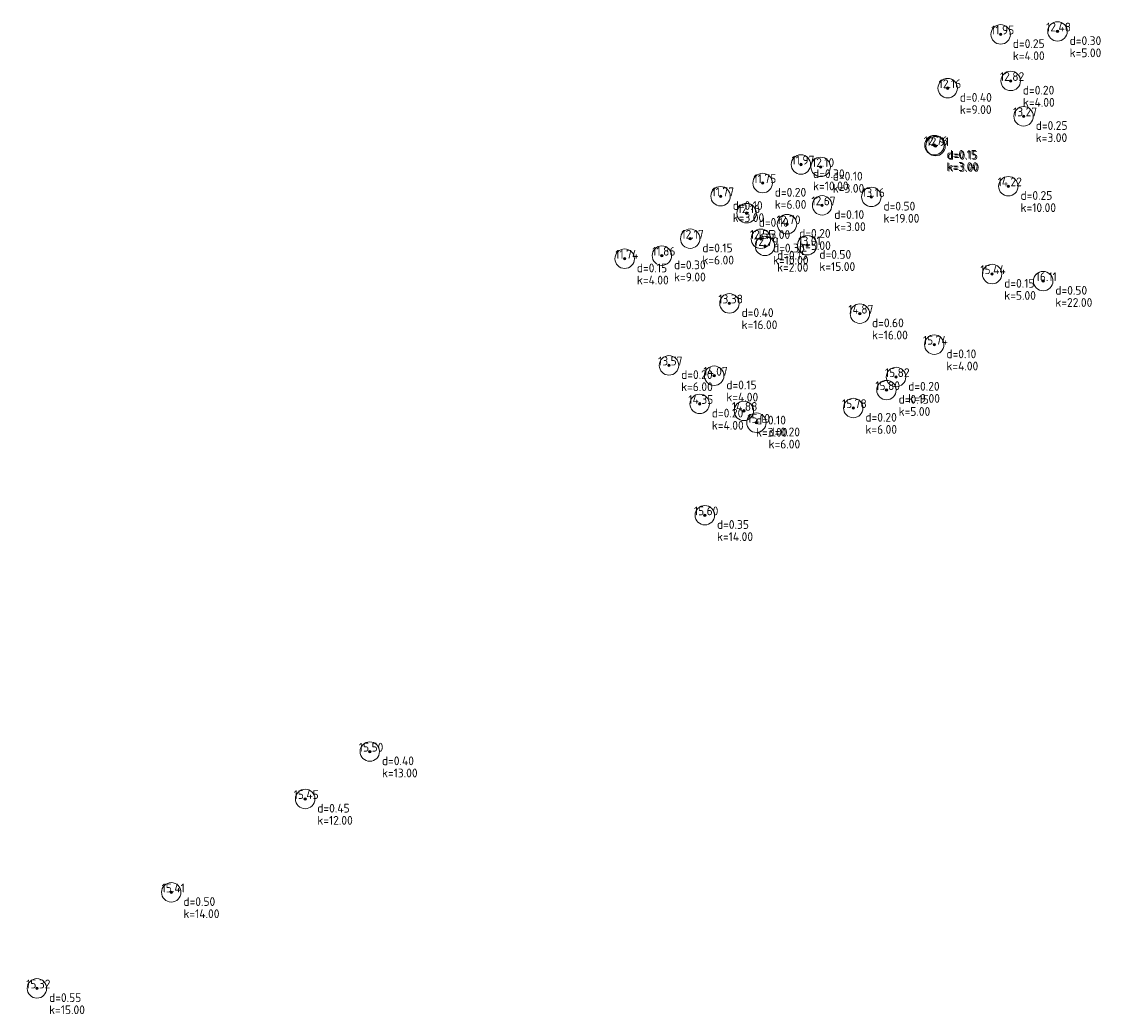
# Model space of a CAD drawing. Header units: metres. Extents: x 202163 to 203807, y 395988 to 397741.
# Tile 7 of 7: x 202261 to 202328, y 397680 to 397741. Entities that reach past the tile are written whole.
import ezdxf
from ezdxf.enums import TextEntityAlignment as Align

# ---------------------------------------------------------------- set-up
doc = ezdxf.new("R2010")
doc.units = ezdxf.units.M
doc.layers.add('B-ME-AL-SITUATIEMETING-S', color=7, linetype='Continuous')
doc.layers.add('X-XX-AL-MEETPUNT_DATA_HOOGTE-T18', color=150, linetype='Continuous')
doc.layers.add('B-ME-GR-BOOM-S', color=90, linetype='Continuous', lineweight=25)
doc.styles.add('NLCS-ISO-ANNOTATIVE-T18', font='txt', dxfattribs={"height": 1.8})

# ---------------------------------------------------------------- blocks, each defined once
blk = doc.blocks.new('SGR-BOOM_NUMMER-SO')
at = {"linetype": 'ByBlock', "lineweight": 18}
h = blk.add_hatch(color=0, dxfattribs=at)
h.dxf.hatch_style = 1
edge = h.paths.add_edge_path()
edge.add_arc((0, 0), 0.25, 0, 360)
at = {"color": 0, "linetype": 'ByBlock', "lineweight": 18}
for radius in [2, 0.25]:
    blk.add_circle((0, 0), radius, dxfattribs=at)
at = {"color": 0, "linetype": 'ByBlock', "lineweight": -2, "style": 'NLCS-ISO-ANNOTATIVE-T18'}
for tag, p in [('SOORT', (2.5, -2.8)), ('DIAMETER', (2.5, -5.3))]:
    blk.add_attdef(tag, p, '', height=1.8, dxfattribs=at)
blk = doc.blocks.new('SAL-MEETPUNT_MARKER-SO')
at = {"layer": 'X-XX-AL-MEETPUNT_DATA_HOOGTE-T18', "style": 'NLCS-ISO-ANNOTATIVE-T18'}
blk.add_attdef('HOOGTE', text='', height=1.8, dxfattribs=at).set_placement((2.79, 0), align=Align.RIGHT)

msp = doc.modelspace()

# ---------------------------------------------------------------- block references
at = {"layer": 'B-ME-AL-SITUATIEMETING-S'}
ref = msp.add_blockref('SAL-MEETPUNT_MARKER-SO', (202321.265, 397740.65), dxfattribs=dict(at, xscale=0.3, yscale=0.3, zscale=0.3))
ref.add_attrib('HOOGTE', '11.95', dxfattribs={"layer": 'X-XX-AL-MEETPUNT_DATA_HOOGTE-T18', "height": 0.54, "style": 'NLCS-ISO-ANNOTATIVE-T18'}).set_placement((202322.10132, 397740.65), align=Align.RIGHT)
ref = msp.add_blockref('SAL-MEETPUNT_MARKER-SO', (202324.77, 397740.833), dxfattribs=dict(at, xscale=0.3, yscale=0.3, zscale=0.3))
ref.add_attrib('HOOGTE', '12.48', dxfattribs={"layer": 'X-XX-AL-MEETPUNT_DATA_HOOGTE-T18', "height": 0.54, "style": 'NLCS-ISO-ANNOTATIVE-T18'}).set_placement((202325.60632, 397740.833), align=Align.RIGHT)
ref = msp.add_blockref('SAL-MEETPUNT_MARKER-SO', (202317.997, 397737.332), dxfattribs=dict(at, xscale=0.3, yscale=0.3, zscale=0.3))
ref.add_attrib('HOOGTE', '12.16', dxfattribs={"layer": 'X-XX-AL-MEETPUNT_DATA_HOOGTE-T18', "height": 0.54, "style": 'NLCS-ISO-ANNOTATIVE-T18'}).set_placement((202318.83332, 397737.332), align=Align.RIGHT)
ref = msp.add_blockref('SAL-MEETPUNT_MARKER-SO', (202321.885, 397737.779), dxfattribs=dict(at, xscale=0.3, yscale=0.3, zscale=0.3))
ref.add_attrib('HOOGTE', '12.82', dxfattribs={"layer": 'X-XX-AL-MEETPUNT_DATA_HOOGTE-T18', "height": 0.54, "style": 'NLCS-ISO-ANNOTATIVE-T18'}).set_placement((202322.72132, 397737.779), align=Align.RIGHT)
ref = msp.add_blockref('SAL-MEETPUNT_MARKER-SO', (202322.678, 397735.599), dxfattribs=dict(at, xscale=0.3, yscale=0.3, zscale=0.3))
ref.add_attrib('HOOGTE', '13.27', dxfattribs={"layer": 'X-XX-AL-MEETPUNT_DATA_HOOGTE-T18', "height": 0.54, "style": 'NLCS-ISO-ANNOTATIVE-T18'}).set_placement((202323.51432, 397735.599), align=Align.RIGHT)
ref = msp.add_blockref('SAL-MEETPUNT_MARKER-SO', (202317.18, 397733.818), dxfattribs=dict(at, xscale=0.3, yscale=0.3, zscale=0.3))
ref.add_attrib('HOOGTE', '12.76', dxfattribs={"layer": 'X-XX-AL-MEETPUNT_DATA_HOOGTE-T18', "height": 0.54, "style": 'NLCS-ISO-ANNOTATIVE-T18'}).set_placement((202318.01632, 397733.818), align=Align.RIGHT)
ref = msp.add_blockref('SAL-MEETPUNT_MARKER-SO', (202317.249, 397733.762), dxfattribs=dict(at, xscale=0.3, yscale=0.3, zscale=0.3))
ref.add_attrib('HOOGTE', '12.91', dxfattribs={"layer": 'X-XX-AL-MEETPUNT_DATA_HOOGTE-T18', "height": 0.54, "style": 'NLCS-ISO-ANNOTATIVE-T18'}).set_placement((202318.08532, 397733.762), align=Align.RIGHT)
ref = msp.add_blockref('SAL-MEETPUNT_MARKER-SO', (202308.944, 397732.625), dxfattribs=dict(at, xscale=0.3, yscale=0.3, zscale=0.3))
ref.add_attrib('HOOGTE', '11.97', dxfattribs={"layer": 'X-XX-AL-MEETPUNT_DATA_HOOGTE-T18', "height": 0.54, "style": 'NLCS-ISO-ANNOTATIVE-T18'}).set_placement((202309.78032, 397732.625), align=Align.RIGHT)
ref = msp.add_blockref('SAL-MEETPUNT_MARKER-SO', (202310.162, 397732.476), dxfattribs=dict(at, xscale=0.3, yscale=0.3, zscale=0.3))
ref.add_attrib('HOOGTE', '12.10', dxfattribs={"layer": 'X-XX-AL-MEETPUNT_DATA_HOOGTE-T18', "height": 0.54, "style": 'NLCS-ISO-ANNOTATIVE-T18'}).set_placement((202310.99832, 397732.476), align=Align.RIGHT)
ref = msp.add_blockref('SAL-MEETPUNT_MARKER-SO', (202306.583, 397731.481), dxfattribs=dict(at, xscale=0.3, yscale=0.3, zscale=0.3))
ref.add_attrib('HOOGTE', '11.75', dxfattribs={"layer": 'X-XX-AL-MEETPUNT_DATA_HOOGTE-T18', "height": 0.54, "style": 'NLCS-ISO-ANNOTATIVE-T18'}).set_placement((202307.41932, 397731.481), align=Align.RIGHT)
ref = msp.add_blockref('SAL-MEETPUNT_MARKER-SO', (202321.74, 397731.284), dxfattribs=dict(at, xscale=0.3, yscale=0.3, zscale=0.3))
ref.add_attrib('HOOGTE', '14.22', dxfattribs={"layer": 'X-XX-AL-MEETPUNT_DATA_HOOGTE-T18', "height": 0.54, "style": 'NLCS-ISO-ANNOTATIVE-T18'}).set_placement((202322.57632, 397731.284), align=Align.RIGHT)
ref = msp.add_blockref('SAL-MEETPUNT_MARKER-SO', (202303.991, 397730.667), dxfattribs=dict(at, xscale=0.3, yscale=0.3, zscale=0.3))
ref.add_attrib('HOOGTE', '11.77', dxfattribs={"layer": 'X-XX-AL-MEETPUNT_DATA_HOOGTE-T18', "height": 0.54, "style": 'NLCS-ISO-ANNOTATIVE-T18'}).set_placement((202304.82732, 397730.667), align=Align.RIGHT)
ref = msp.add_blockref('SAL-MEETPUNT_MARKER-SO', (202313.287, 397730.626), dxfattribs=dict(at, xscale=0.3, yscale=0.3, zscale=0.3))
ref.add_attrib('HOOGTE', '13.16', dxfattribs={"layer": 'X-XX-AL-MEETPUNT_DATA_HOOGTE-T18', "height": 0.54, "style": 'NLCS-ISO-ANNOTATIVE-T18'}).set_placement((202314.12332, 397730.626), align=Align.RIGHT)
ref = msp.add_blockref('SAL-MEETPUNT_MARKER-SO', (202310.251, 397730.108), dxfattribs=dict(at, xscale=0.3, yscale=0.3, zscale=0.3))
ref.add_attrib('HOOGTE', '12.67', dxfattribs={"layer": 'X-XX-AL-MEETPUNT_DATA_HOOGTE-T18', "height": 0.54, "style": 'NLCS-ISO-ANNOTATIVE-T18'}).set_placement((202311.08732, 397730.108), align=Align.RIGHT)
ref = msp.add_blockref('SAL-MEETPUNT_MARKER-SO', (202305.593, 397729.624), dxfattribs=dict(at, xscale=0.3, yscale=0.3, zscale=0.3))
ref.add_attrib('HOOGTE', '12.16', dxfattribs={"layer": 'X-XX-AL-MEETPUNT_DATA_HOOGTE-T18', "height": 0.54, "style": 'NLCS-ISO-ANNOTATIVE-T18'}).set_placement((202306.42932, 397729.624), align=Align.RIGHT)
ref = msp.add_blockref('SAL-MEETPUNT_MARKER-SO', (202308.086, 397728.945), dxfattribs=dict(at, xscale=0.3, yscale=0.3, zscale=0.3))
ref.add_attrib('HOOGTE', '12.70', dxfattribs={"layer": 'X-XX-AL-MEETPUNT_DATA_HOOGTE-T18', "height": 0.54, "style": 'NLCS-ISO-ANNOTATIVE-T18'}).set_placement((202308.92232, 397728.945), align=Align.RIGHT)
ref = msp.add_blockref('SAL-MEETPUNT_MARKER-SO', (202302.117, 397728.048), dxfattribs=dict(at, xscale=0.3, yscale=0.3, zscale=0.3))
ref.add_attrib('HOOGTE', '12.17', dxfattribs={"layer": 'X-XX-AL-MEETPUNT_DATA_HOOGTE-T18', "height": 0.54, "style": 'NLCS-ISO-ANNOTATIVE-T18'}).set_placement((202302.95332, 397728.048), align=Align.RIGHT)
ref = msp.add_blockref('SAL-MEETPUNT_MARKER-SO', (202306.475, 397728.042), dxfattribs=dict(at, xscale=0.3, yscale=0.3, zscale=0.3))
ref.add_attrib('HOOGTE', '12.55', dxfattribs={"layer": 'X-XX-AL-MEETPUNT_DATA_HOOGTE-T18', "height": 0.54, "style": 'NLCS-ISO-ANNOTATIVE-T18'}).set_placement((202307.31132, 397728.042), align=Align.RIGHT)
ref = msp.add_blockref('SAL-MEETPUNT_MARKER-SO', (202306.725, 397727.604), dxfattribs=dict(at, xscale=0.3, yscale=0.3, zscale=0.3))
ref.add_attrib('HOOGTE', '12.79', dxfattribs={"layer": 'X-XX-AL-MEETPUNT_DATA_HOOGTE-T18', "height": 0.54, "style": 'NLCS-ISO-ANNOTATIVE-T18'}).set_placement((202307.56132, 397727.604), align=Align.RIGHT)
ref = msp.add_blockref('SAL-MEETPUNT_MARKER-SO', (202309.333, 397727.647), dxfattribs=dict(at, xscale=0.3, yscale=0.3, zscale=0.3))
ref.add_attrib('HOOGTE', '13.01', dxfattribs={"layer": 'X-XX-AL-MEETPUNT_DATA_HOOGTE-T18', "height": 0.54, "style": 'NLCS-ISO-ANNOTATIVE-T18'}).set_placement((202310.16932, 397727.647), align=Align.RIGHT)
ref = msp.add_blockref('SAL-MEETPUNT_MARKER-SO', (202298.077, 397726.814), dxfattribs=dict(at, xscale=0.3, yscale=0.3, zscale=0.3))
ref.add_attrib('HOOGTE', '11.74', dxfattribs={"layer": 'X-XX-AL-MEETPUNT_DATA_HOOGTE-T18', "height": 0.54, "style": 'NLCS-ISO-ANNOTATIVE-T18'}).set_placement((202298.91332, 397726.814), align=Align.RIGHT)
ref = msp.add_blockref('SAL-MEETPUNT_MARKER-SO', (202300.37, 397727.004), dxfattribs=dict(at, xscale=0.3, yscale=0.3, zscale=0.3))
ref.add_attrib('HOOGTE', '11.86', dxfattribs={"layer": 'X-XX-AL-MEETPUNT_DATA_HOOGTE-T18', "height": 0.54, "style": 'NLCS-ISO-ANNOTATIVE-T18'}).set_placement((202301.20632, 397727.004), align=Align.RIGHT)
ref = msp.add_blockref('SAL-MEETPUNT_MARKER-SO', (202320.735, 397725.868), dxfattribs=dict(at, xscale=0.3, yscale=0.3, zscale=0.3))
ref.add_attrib('HOOGTE', '15.44', dxfattribs={"layer": 'X-XX-AL-MEETPUNT_DATA_HOOGTE-T18', "height": 0.54, "style": 'NLCS-ISO-ANNOTATIVE-T18'}).set_placement((202321.57132, 397725.868), align=Align.RIGHT)
ref = msp.add_blockref('SAL-MEETPUNT_MARKER-SO', (202323.888, 397725.434), dxfattribs=dict(at, xscale=0.3, yscale=0.3, zscale=0.3))
ref.add_attrib('HOOGTE', '16.11', dxfattribs={"layer": 'X-XX-AL-MEETPUNT_DATA_HOOGTE-T18', "height": 0.54, "style": 'NLCS-ISO-ANNOTATIVE-T18'}).set_placement((202324.72432, 397725.434), align=Align.RIGHT)
ref = msp.add_blockref('SAL-MEETPUNT_MARKER-SO', (202304.536, 397724.058), dxfattribs=dict(at, xscale=0.3, yscale=0.3, zscale=0.3))
ref.add_attrib('HOOGTE', '13.38', dxfattribs={"layer": 'X-XX-AL-MEETPUNT_DATA_HOOGTE-T18', "height": 0.54, "style": 'NLCS-ISO-ANNOTATIVE-T18'}).set_placement((202305.37232, 397724.058), align=Align.RIGHT)
ref = msp.add_blockref('SAL-MEETPUNT_MARKER-SO', (202312.581, 397723.427), dxfattribs=dict(at, xscale=0.3, yscale=0.3, zscale=0.3))
ref.add_attrib('HOOGTE', '14.87', dxfattribs={"layer": 'X-XX-AL-MEETPUNT_DATA_HOOGTE-T18', "height": 0.54, "style": 'NLCS-ISO-ANNOTATIVE-T18'}).set_placement((202313.41732, 397723.427), align=Align.RIGHT)
ref = msp.add_blockref('SAL-MEETPUNT_MARKER-SO', (202317.168, 397721.515), dxfattribs=dict(at, xscale=0.3, yscale=0.3, zscale=0.3))
ref.add_attrib('HOOGTE', '15.74', dxfattribs={"layer": 'X-XX-AL-MEETPUNT_DATA_HOOGTE-T18', "height": 0.54, "style": 'NLCS-ISO-ANNOTATIVE-T18'}).set_placement((202318.00432, 397721.515), align=Align.RIGHT)
ref = msp.add_blockref('SAL-MEETPUNT_MARKER-SO', (202300.808, 397720.235), dxfattribs=dict(at, xscale=0.3, yscale=0.3, zscale=0.3))
ref.add_attrib('HOOGTE', '13.57', dxfattribs={"layer": 'X-XX-AL-MEETPUNT_DATA_HOOGTE-T18', "height": 0.54, "style": 'NLCS-ISO-ANNOTATIVE-T18'}).set_placement((202301.64432, 397720.235), align=Align.RIGHT)
ref = msp.add_blockref('SAL-MEETPUNT_MARKER-SO', (202303.596, 397719.597), dxfattribs=dict(at, xscale=0.3, yscale=0.3, zscale=0.3))
ref.add_attrib('HOOGTE', '14.07', dxfattribs={"layer": 'X-XX-AL-MEETPUNT_DATA_HOOGTE-T18', "height": 0.54, "style": 'NLCS-ISO-ANNOTATIVE-T18'}).set_placement((202304.43232, 397719.597), align=Align.RIGHT)
ref = msp.add_blockref('SAL-MEETPUNT_MARKER-SO', (202314.813, 397719.516), dxfattribs=dict(at, xscale=0.3, yscale=0.3, zscale=0.3))
ref.add_attrib('HOOGTE', '15.82', dxfattribs={"layer": 'X-XX-AL-MEETPUNT_DATA_HOOGTE-T18', "height": 0.54, "style": 'NLCS-ISO-ANNOTATIVE-T18'}).set_placement((202315.64932, 397719.516), align=Align.RIGHT)
ref = msp.add_blockref('SAL-MEETPUNT_MARKER-SO', (202314.221, 397718.711), dxfattribs=dict(at, xscale=0.3, yscale=0.3, zscale=0.3))
ref.add_attrib('HOOGTE', '15.80', dxfattribs={"layer": 'X-XX-AL-MEETPUNT_DATA_HOOGTE-T18', "height": 0.54, "style": 'NLCS-ISO-ANNOTATIVE-T18'}).set_placement((202315.05732, 397718.711), align=Align.RIGHT)
ref = msp.add_blockref('SAL-MEETPUNT_MARKER-SO', (202302.702, 397717.86), dxfattribs=dict(at, xscale=0.3, yscale=0.3, zscale=0.3))
ref.add_attrib('HOOGTE', '14.35', dxfattribs={"layer": 'X-XX-AL-MEETPUNT_DATA_HOOGTE-T18', "height": 0.54, "style": 'NLCS-ISO-ANNOTATIVE-T18'}).set_placement((202303.53832, 397717.86), align=Align.RIGHT)
ref = msp.add_blockref('SAL-MEETPUNT_MARKER-SO', (202305.427, 397717.429), dxfattribs=dict(at, xscale=0.3, yscale=0.3, zscale=0.3))
ref.add_attrib('HOOGTE', '14.88', dxfattribs={"layer": 'X-XX-AL-MEETPUNT_DATA_HOOGTE-T18', "height": 0.54, "style": 'NLCS-ISO-ANNOTATIVE-T18'}).set_placement((202306.26332, 397717.429), align=Align.RIGHT)
ref = msp.add_blockref('SAL-MEETPUNT_MARKER-SO', (202312.172, 397717.604), dxfattribs=dict(at, xscale=0.3, yscale=0.3, zscale=0.3))
ref.add_attrib('HOOGTE', '15.78', dxfattribs={"layer": 'X-XX-AL-MEETPUNT_DATA_HOOGTE-T18', "height": 0.54, "style": 'NLCS-ISO-ANNOTATIVE-T18'}).set_placement((202313.00832, 397717.604), align=Align.RIGHT)
ref = msp.add_blockref('SAL-MEETPUNT_MARKER-SO', (202306.2, 397716.699), dxfattribs=dict(at, xscale=0.3, yscale=0.3, zscale=0.3))
ref.add_attrib('HOOGTE', '15.10', dxfattribs={"layer": 'X-XX-AL-MEETPUNT_DATA_HOOGTE-T18', "height": 0.54, "style": 'NLCS-ISO-ANNOTATIVE-T18'}).set_placement((202307.03632, 397716.699), align=Align.RIGHT)
ref = msp.add_blockref('SAL-MEETPUNT_MARKER-SO', (202303.019, 397710.991), dxfattribs=dict(at, xscale=0.3, yscale=0.3, zscale=0.3))
ref.add_attrib('HOOGTE', '15.60', dxfattribs={"layer": 'X-XX-AL-MEETPUNT_DATA_HOOGTE-T18', "height": 0.54, "style": 'NLCS-ISO-ANNOTATIVE-T18'}).set_placement((202303.85532, 397710.991), align=Align.RIGHT)
ref = msp.add_blockref('SAL-MEETPUNT_MARKER-SO', (202282.355, 397696.414), dxfattribs=dict(at, xscale=0.3, yscale=0.3, zscale=0.3))
ref.add_attrib('HOOGTE', '15.50', dxfattribs={"layer": 'X-XX-AL-MEETPUNT_DATA_HOOGTE-T18', "height": 0.54, "style": 'NLCS-ISO-ANNOTATIVE-T18'}).set_placement((202283.19132, 397696.414), align=Align.RIGHT)
ref = msp.add_blockref('SAL-MEETPUNT_MARKER-SO', (202278.367, 397693.493), dxfattribs=dict(at, xscale=0.3, yscale=0.3, zscale=0.3))
ref.add_attrib('HOOGTE', '15.45', dxfattribs={"layer": 'X-XX-AL-MEETPUNT_DATA_HOOGTE-T18', "height": 0.54, "style": 'NLCS-ISO-ANNOTATIVE-T18'}).set_placement((202279.20332, 397693.493), align=Align.RIGHT)
ref = msp.add_blockref('SAL-MEETPUNT_MARKER-SO', (202270.11, 397687.733), dxfattribs=dict(at, xscale=0.3, yscale=0.3, zscale=0.3))
ref.add_attrib('HOOGTE', '15.41', dxfattribs={"layer": 'X-XX-AL-MEETPUNT_DATA_HOOGTE-T18', "height": 0.54, "style": 'NLCS-ISO-ANNOTATIVE-T18'}).set_placement((202270.94632, 397687.733), align=Align.RIGHT)
ref = msp.add_blockref('SAL-MEETPUNT_MARKER-SO', (202261.824, 397681.809), dxfattribs=dict(at, xscale=0.3, yscale=0.3, zscale=0.3))
ref.add_attrib('HOOGTE', '15.32', dxfattribs={"layer": 'X-XX-AL-MEETPUNT_DATA_HOOGTE-T18', "height": 0.54, "style": 'NLCS-ISO-ANNOTATIVE-T18'}).set_placement((202262.66032, 397681.809), align=Align.RIGHT)
at = {"layer": 'B-ME-GR-BOOM-S', "xscale": 0.3, "yscale": 0.3, "zscale": 0.3}
for p, values in [((202321.265, 397740.65), {'SOORT': 'd=0.25', 'DIAMETER': 'k=4.00'}), ((202324.77, 397740.833), {'SOORT': 'd=0.30', 'DIAMETER': 'k=5.00'}), ((202317.997, 397737.332), {'SOORT': 'd=0.40', 'DIAMETER': 'k=9.00'}), ((202321.885, 397737.779), {'SOORT': 'd=0.20', 'DIAMETER': 'k=4.00'}), ((202322.678, 397735.599), {'SOORT': 'd=0.25', 'DIAMETER': 'k=3.00'}), ((202317.18, 397733.818), {'SOORT': 'd=0.15', 'DIAMETER': 'k=3.00'}), ((202317.249, 397733.762), {'SOORT': 'd=0.15', 'DIAMETER': 'k=3.00'}), ((202308.944, 397732.625), {'SOORT': 'd=0.30', 'DIAMETER': 'k=10.00'}), ((202310.162, 397732.476), {'SOORT': 'd=0.10', 'DIAMETER': 'k=3.00'}), ((202306.583, 397731.481), {'SOORT': 'd=0.20', 'DIAMETER': 'k=6.00'}), ((202321.74, 397731.284), {'SOORT': 'd=0.25', 'DIAMETER': 'k=10.00'}), ((202303.991, 397730.667), {'SOORT': 'd=0.10', 'DIAMETER': 'k=3.00'}), ((202313.287, 397730.626), {'SOORT': 'd=0.50', 'DIAMETER': 'k=19.00'}), ((202310.251, 397730.108), {'SOORT': 'd=0.10', 'DIAMETER': 'k=3.00'}), ((202305.593, 397729.624), {'SOORT': 'd=0.10', 'DIAMETER': 'k=3.00'}), ((202308.086, 397728.945), {'SOORT': 'd=0.20', 'DIAMETER': 'k=5.00'}), ((202302.117, 397728.048), {'SOORT': 'd=0.15', 'DIAMETER': 'k=6.00'}), ((202306.475, 397728.042), {'SOORT': 'd=0.30', 'DIAMETER': 'k=10.00'}), ((202306.725, 397727.604), {'SOORT': 'd=0.15', 'DIAMETER': 'k=2.00'}), ((202309.333, 397727.647), {'SOORT': 'd=0.50', 'DIAMETER': 'k=15.00'}), ((202298.077, 397726.814), {'SOORT': 'd=0.15', 'DIAMETER': 'k=4.00'}), ((202300.37, 397727.004), {'SOORT': 'd=0.30', 'DIAMETER': 'k=9.00'}), ((202320.735, 397725.868), {'SOORT': 'd=0.15', 'DIAMETER': 'k=5.00'}), ((202323.888, 397725.434), {'SOORT': 'd=0.50', 'DIAMETER': 'k=22.00'}), ((202304.536, 397724.058), {'SOORT': 'd=0.40', 'DIAMETER': 'k=16.00'}), ((202312.581, 397723.427), {'SOORT': 'd=0.60', 'DIAMETER': 'k=16.00'}), ((202317.168, 397721.515), {'SOORT': 'd=0.10', 'DIAMETER': 'k=4.00'}), ((202300.808, 397720.235), {'SOORT': 'd=0.20', 'DIAMETER': 'k=6.00'}), ((202303.596, 397719.597), {'SOORT': 'd=0.15', 'DIAMETER': 'k=4.00'}), ((202314.813, 397719.516), {'SOORT': 'd=0.20', 'DIAMETER': 'k=9.00'}), ((202314.221, 397718.711), {'SOORT': 'd=0.15', 'DIAMETER': 'k=5.00'}), ((202302.702, 397717.86), {'SOORT': 'd=0.20', 'DIAMETER': 'k=4.00'}), ((202305.427, 397717.429), {'SOORT': 'd=0.10', 'DIAMETER': 'k=3.00'}), ((202312.172, 397717.604), {'SOORT': 'd=0.20', 'DIAMETER': 'k=6.00'}), ((202306.2, 397716.699), {'SOORT': 'd=0.20', 'DIAMETER': 'k=6.00'}), ((202303.019, 397710.991), {'SOORT': 'd=0.35', 'DIAMETER': 'k=14.00'}), ((202282.355, 397696.414), {'SOORT': 'd=0.40', 'DIAMETER': 'k=13.00'}), ((202278.367, 397693.493), {'SOORT': 'd=0.45', 'DIAMETER': 'k=12.00'}), ((202270.11, 397687.733), {'SOORT': 'd=0.50', 'DIAMETER': 'k=14.00'}), ((202261.824, 397681.809), {'SOORT': 'd=0.55', 'DIAMETER': 'k=15.00'})]:
    msp.add_blockref('SGR-BOOM_NUMMER-SO', p, dxfattribs=at).add_auto_attribs(values)

doc.saveas('drawing.dxf')
